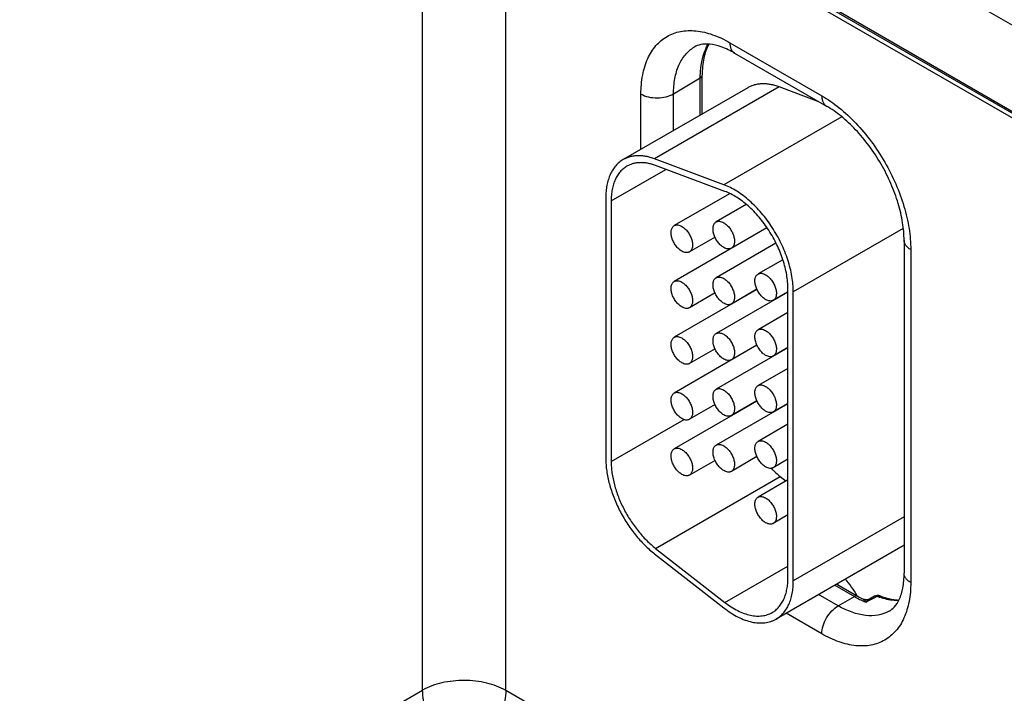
# Model space of a CAD drawing. Header units: inches. Extents: x 0 to 34, y 0 to 22.
# Tile 23 of 157: x 4.902 to 5.873, y 5.449 to 6.115. Entities that reach past the tile are written whole.
import ezdxf

# ---------------------------------------------------------------- set-up
doc = ezdxf.new("R2010")
doc.units = ezdxf.units.IN
doc.header["$LTSCALE"] = 1.87
doc.header["$MEASUREMENT"] = 0
doc.layers.get('0').update_dxf_attribs({"linetype": 'CONTINUOUS'})

msp = doc.modelspace()

# ---------------------------------------------------------------- linework, layer by layer
at = {"color": 7, "linetype": 'CONTINUOUS'}
for p, q in [((4.47076, 6.8368), (8.89916, 4.28012)), ((4.47372, 6.83027), (8.90212, 4.27359)), ((5.29924, 5.45263), (5.29924, 6.35366)), ((5.38124, 5.45222), (5.38124, 6.30632)), ((6.05178, 6.01069), (5.74127, 6.18997)), ((6.02209, 5.94248), (5.7053, 6.12537)), ((5.6025, 6.09204), (5.69318, 6.03968)), ((5.60716, 6.08174), (5.69784, 6.02938)), ((5.54681, 6.04152), (5.57319, 6.05729)), ((5.57319, 6.02048), (5.57319, 6.05729)), ((5.57508, 6.02158), (5.57508, 6.06)), ((5.62012, 6.04758), (5.49708, 5.97655)), ((5.65124, 6.04832), (5.5282, 5.97728)), ((5.69038, 6.03369), (5.65124, 6.04832)), ((5.51471, 5.98672), (5.51471, 6.04135)), ((5.54681, 6.00525), (5.54681, 6.04152)), ((5.71285, 6.01882), (5.59661, 5.95172)), ((5.59661, 5.95172), (5.5282, 5.97728)), ((5.4853, 5.93572), (5.53932, 5.96691)), ((5.59753, 5.94515), (5.52912, 5.97072)), ((5.47999, 5.93878), (5.47999, 5.68127)), ((5.60217, 5.94289), (5.54754, 5.91135)), ((5.4853, 5.93572), (5.4853, 5.67821)), ((5.61869, 5.93222), (5.5889, 5.91502)), ((5.63908, 5.90909), (5.54754, 5.85624)), ((5.63896, 5.90928), (5.6039, 5.88904)), ((5.77364, 5.90853), (5.66508, 5.84585)), ((5.58777, 5.89994), (5.56254, 5.88537)), ((5.64788, 5.89396), (5.5889, 5.85991)), ((5.60833, 5.8916), (5.60833, 5.89134)), ((5.77438, 5.89682), (5.77438, 5.56797)), ((5.78097, 5.88763), (5.78097, 5.55879)), ((5.65464, 5.87766), (5.63027, 5.86359)), ((5.62922, 5.84828), (5.54754, 5.80112)), ((5.58777, 5.84482), (5.56254, 5.83025)), ((5.65978, 5.84572), (5.5889, 5.8048)), ((5.62913, 5.8485), (5.6039, 5.83393)), ((5.65978, 5.84598), (5.64527, 5.8376)), ((5.65978, 5.56354), (5.65978, 5.84891)), ((5.66508, 5.56048), (5.66508, 5.84585)), ((5.60833, 5.83649), (5.60833, 5.83622)), ((5.65978, 5.82551), (5.63027, 5.80847)), ((5.62922, 5.79317), (5.54754, 5.74601)), ((5.62913, 5.79338), (5.6039, 5.77882)), ((5.58777, 5.78971), (5.56254, 5.77514)), ((5.65978, 5.7906), (5.5889, 5.74968)), ((5.65978, 5.79087), (5.64527, 5.78249)), ((5.60833, 5.78137), (5.60833, 5.78111)), ((5.65978, 5.77039), (5.63027, 5.75336)), ((5.62922, 5.73806), (5.54754, 5.69089)), ((5.58777, 5.7346), (5.56254, 5.72003)), ((5.65978, 5.73549), (5.5889, 5.69457)), ((5.62913, 5.73827), (5.6039, 5.7237)), ((5.65978, 5.73575), (5.64527, 5.72738)), ((5.4853, 5.67821), (5.5574, 5.71984)), ((5.65978, 5.71528), (5.63027, 5.69824)), ((5.58777, 5.67948), (5.56254, 5.66491)), ((5.62913, 5.68316), (5.6039, 5.66859)), ((5.65978, 5.68064), (5.64527, 5.67226)), ((5.52912, 5.5926), (5.65216, 5.66363)), ((5.65978, 5.66017), (5.63027, 5.64313)), ((5.65216, 5.66363), (5.65795, 5.65911)), ((5.65978, 5.62553), (5.64527, 5.61715)), ((5.77438, 5.62358), (5.66508, 5.56048)), ((5.52912, 5.5926), (5.59753, 5.53917)), ((5.77103, 5.59375), (5.64799, 5.52271)), ((5.5282, 5.5871), (5.59661, 5.53367)), ((5.59753, 5.53917), (5.65978, 5.57511)), ((5.70599, 5.5562), (5.72561, 5.54487)), ((5.70788, 5.55729), (5.72891, 5.54515)), ((5.70937, 5.53582), (5.69003, 5.54698)), ((5.70937, 5.53582), (5.72561, 5.54487)), ((5.74071, 5.54146), (5.73688, 5.53938)), ((5.74512, 5.54523), (5.74013, 5.54253)), ((5.7457, 5.54416), (5.74071, 5.54146)), ((5.74767, 5.54522), (5.7457, 5.54416)), ((5.69318, 5.5081), (5.65793, 5.52845)), ((4.41333, 4.94115), (5.29924, 5.45263)), ((5.61649, 5.3164), (5.38124, 5.45222))]:
    msp.add_line(p, q, dxfattribs=at)
msp.add_lwpolyline([(5.74013, 5.54253), (5.73887, 5.54201), (5.73763, 5.54177), (5.73637, 5.54176), (5.73519, 5.54197), (5.73413, 5.54236), (5.734, 5.54242)], dxfattribs=at)
for centre, radius, start, end in [((5.71873, 5.74725), 0.10691, 225.11638, 225.68003), ((5.75722, 5.61767), 0.02762, 300.00427, 309.01938), ((5.63041, 5.49019), 0.10312, 40.14095, 40.85043), ((5.77252, 5.6261), 0.0938, 239.99352, 241.68491), ((5.76946, 5.62038), 0.08732, 241.67504, 245.36589), ((5.77458, 5.6242), 0.09129, 239.98307, 243.60996), ((5.76587, 5.6127), 0.07884, 245.40733, 248.42503), ((5.74834, 5.53928), 0.00676, 68.5823, 118.39701), ((5.7741, 5.61257), 0.07235, 248.56767, 250.87266)]:
    msp.add_arc(centre, radius, start, end, dxfattribs=at)
for points, knots in [([(5.51471, 6.04135), (5.51471, 6.04765), (5.51566, 6.05961), (5.52051, 6.07604), (5.52867, 6.08939), (5.54, 6.09892), (5.55392, 6.10396), (5.56956, 6.10436), (5.58621, 6.10034), (5.59705, 6.09518), (5.6025, 6.09204)], [0, 0, 0, 0, 0.1449, 0.274525, 0.391115, 0.500002, 0.608888, 0.725478, 0.855102, 1, 1, 1, 1]), ([(5.54681, 6.04152), (5.54681, 6.04659), (5.54756, 6.05625), (5.55141, 6.06954), (5.55788, 6.08038), (5.56397, 6.0857), (5.56724, 6.08768)], [0, 0, 0, 0, 0.289384, 0.548736, 0.782248, 1, 1, 1, 1]), ([(5.60716, 6.08174), (5.60291, 6.08419), (5.59492, 6.08803), (5.58343, 6.09087), (5.57419, 6.09072), (5.56919, 6.08886), (5.56724, 6.08768)], [0, 0, 0, 0, 0.349546, 0.628402, 0.837054, 1, 1, 1, 1]), ([(5.57319, 6.05729), (5.57319, 6.06046), (5.57374, 6.07189), (5.57681, 6.08343), (5.58103, 6.09058)], [0, 0, 0, 0, 0.276484, 1, 1, 1, 1]), ([(5.58168, 6.09059), (5.57939, 6.08633), (5.57599, 6.07622), (5.57508, 6.06567), (5.57508, 6.06)], [0, 0, 0, 0, 0.46019, 1, 1, 1, 1]), ([(5.6025, 6.09204), (5.6025, 6.0909), (5.60267, 6.08873), (5.60355, 6.08575), (5.60502, 6.08333), (5.60641, 6.08217), (5.60716, 6.08174)], [0, 0, 0, 0, 0.289808, 0.549048, 0.782228, 1, 1, 1, 1]), ([(5.57319, 6.05729), (5.57372, 6.05761), (5.57465, 6.05834), (5.57508, 6.05948), (5.57508, 6.06)], [0, 0, 0, 0, 0.549279, 1, 1, 1, 1]), ([(5.65124, 6.04832), (5.64981, 6.04885), (5.64697, 6.04979), (5.64269, 6.0508), (5.63852, 6.05137), (5.63448, 6.05151), (5.63059, 6.0512), (5.62688, 6.05045), (5.62337, 6.04927), (5.62117, 6.04819), (5.62012, 6.04758)], [0, 0, 0, 0, 0.142332, 0.278699, 0.409276, 0.534518, 0.65519, 0.772239, 0.88677, 1, 1, 1, 1]), ([(5.51471, 6.04135), (5.517, 6.04003), (5.52232, 6.03812), (5.53081, 6.03723), (5.53928, 6.0382), (5.54456, 6.04017), (5.54681, 6.04152)], [0, 0, 0, 0, 0.237747, 0.501114, 0.763874, 1, 1, 1, 1]), ([(5.69318, 6.03968), (5.69919, 6.03621), (5.71106, 6.02789), (5.72739, 6.01261), (5.74245, 5.99455), (5.75565, 5.97438), (5.76651, 5.95286), (5.77463, 5.9308), (5.7797, 5.90901), (5.78097, 5.89457), (5.78097, 5.88763)], [0, 0, 0, 0, 0.114154, 0.237325, 0.366975, 0.499999, 0.633023, 0.762673, 0.885845, 1, 1, 1, 1]), ([(5.69318, 6.03968), (5.69318, 6.03854), (5.69335, 6.03637), (5.69423, 6.03339), (5.69571, 6.03098), (5.6971, 6.02981), (5.69784, 6.02938)], [0, 0, 0, 0, 0.289808, 0.549048, 0.782228, 1, 1, 1, 1]), ([(5.77438, 5.89682), (5.77438, 5.90265), (5.77326, 5.915), (5.76883, 5.93382), (5.76166, 5.95322), (5.75203, 5.97229), (5.74033, 5.99017), (5.72711, 6.00608), (5.71302, 6.01932), (5.70289, 6.02646), (5.69784, 6.02938)], [0, 0, 0, 0, 0.110174, 0.232989, 0.364344, 0.500001, 0.635658, 0.767012, 0.889827, 1, 1, 1, 1]), ([(5.49708, 5.97654), (5.49573, 5.97576), (5.49313, 5.97395), (5.48969, 5.97057), (5.48674, 5.96655), (5.48472, 5.96277), (5.48337, 5.95949), (5.48216, 5.95594), (5.48099, 5.95118), (5.48017, 5.94511), (5.47999, 5.94092), (5.47999, 5.93878)], [0, 0, 0, 0, 0.108011, 0.218062, 0.331987, 0.451314, 0.513417, 0.577278, 0.710561, 0.851547, 1, 1, 1, 1]), ([(5.5282, 5.97728), (5.52677, 5.97782), (5.52393, 5.97875), (5.51966, 5.97976), (5.51548, 5.98034), (5.51144, 5.98048), (5.50755, 5.98017), (5.50384, 5.97942), (5.50033, 5.97823), (5.49813, 5.97715), (5.49708, 5.97654)], [0, 0, 0, 0, 0.14227, 0.278631, 0.409257, 0.534536, 0.655216, 0.772255, 0.886771, 1, 1, 1, 1]), ([(5.50083, 5.97005), (5.4996, 5.96934), (5.49724, 5.96769), (5.49411, 5.96462), (5.49143, 5.96097), (5.4892, 5.95678), (5.48746, 5.95211), (5.4862, 5.94699), (5.48546, 5.94148), (5.4853, 5.93767), (5.4853, 5.93572)], [0, 0, 0, 0, 0.108013, 0.218062, 0.332007, 0.451356, 0.57726, 0.710503, 0.851479, 1, 1, 1, 1]), ([(5.52912, 5.97072), (5.52782, 5.97121), (5.52524, 5.97206), (5.52135, 5.97298), (5.51756, 5.9735), (5.51389, 5.97362), (5.51035, 5.97334), (5.50698, 5.97266), (5.50379, 5.97158), (5.50179, 5.9706), (5.50083, 5.97005)], [0, 0, 0, 0, 0.142332, 0.278699, 0.409276, 0.534518, 0.65519, 0.772239, 0.88677, 1, 1, 1, 1]), ([(5.66508, 5.84585), (5.66508, 5.84836), (5.66483, 5.85352), (5.66378, 5.86135), (5.66206, 5.8694), (5.65968, 5.87757), (5.65668, 5.88576), (5.6531, 5.89388), (5.64896, 5.90183), (5.64433, 5.90952), (5.63925, 5.91685), (5.6338, 5.92374), (5.62802, 5.93011), (5.62199, 5.93589), (5.61578, 5.941), (5.60946, 5.94538), (5.6031, 5.94899), (5.59876, 5.95091), (5.59661, 5.95172)], [0, 0, 0, 0, 0.056895, 0.116656, 0.178881, 0.243184, 0.309146, 0.376272, 0.44404, 0.511913, 0.579357, 0.645847, 0.710877, 0.77398, 0.834735, 0.892825, 0.94799, 1, 1, 1, 1]), ([(5.65978, 5.84891), (5.65978, 5.8512), (5.65955, 5.85588), (5.6586, 5.86301), (5.65703, 5.87033), (5.65487, 5.87775), (5.65215, 5.8852), (5.64778, 5.89507), (5.64115, 5.90688), (5.63315, 5.91772), (5.62608, 5.92551), (5.6206, 5.93076), (5.61496, 5.93541), (5.60921, 5.9394), (5.60343, 5.94268), (5.59949, 5.94442), (5.59753, 5.94515)], [0, 0, 0, 0, 0.056914, 0.116676, 0.178901, 0.243216, 0.30919, 0.376325, 0.511916, 0.645797, 0.710836, 0.77395, 0.834717, 0.892806, 0.947972, 1, 1, 1, 1]), ([(5.55504, 5.88611), (5.5545, 5.88642), (5.55343, 5.88714), (5.55191, 5.88841), (5.55046, 5.8899), (5.54911, 5.89157), (5.54788, 5.89338), (5.54647, 5.89592), (5.54539, 5.89859), (5.54472, 5.90128), (5.54445, 5.90321), (5.5444, 5.90503), (5.54458, 5.90672), (5.54499, 5.90823), (5.54562, 5.90953), (5.54646, 5.9106), (5.54717, 5.91114), (5.54754, 5.91135)], [0, 0, 0, 0, 0.062321, 0.12875, 0.198397, 0.270378, 0.343764, 0.417523, 0.561738, 0.630353, 0.695461, 0.756428, 0.81288, 0.8648, 0.912587, 0.957178, 1, 1, 1, 1]), ([(5.54754, 5.91135), (5.54778, 5.91149), (5.5483, 5.91174), (5.54945, 5.91205), (5.55106, 5.9121), (5.55307, 5.91161), (5.55438, 5.91099), (5.55504, 5.91061)], [0, 0, 0, 0, 0.108164, 0.218336, 0.451305, 0.710681, 1, 1, 1, 1]), ([(5.55504, 5.91061), (5.55557, 5.9103), (5.55664, 5.90958), (5.55816, 5.9083), (5.55961, 5.90682), (5.56096, 5.90515), (5.56219, 5.90333), (5.56361, 5.9008), (5.56468, 5.89813), (5.56535, 5.89544), (5.56562, 5.89351), (5.56567, 5.89169), (5.56549, 5.89), (5.56508, 5.88849), (5.56445, 5.88719), (5.56361, 5.88612), (5.56291, 5.88558), (5.56254, 5.88537)], [0, 0, 0, 0, 0.062321, 0.12875, 0.198397, 0.270378, 0.343764, 0.417523, 0.561738, 0.630353, 0.695461, 0.756428, 0.81288, 0.8648, 0.912587, 0.957178, 1, 1, 1, 1]), ([(5.5964, 5.88979), (5.59586, 5.8901), (5.59479, 5.89081), (5.59328, 5.89209), (5.59183, 5.89358), (5.59048, 5.89525), (5.58925, 5.89706), (5.58783, 5.8996), (5.58675, 5.90226), (5.58609, 5.90496), (5.58581, 5.90688), (5.58577, 5.90871), (5.58595, 5.91039), (5.58636, 5.9119), (5.58699, 5.91321), (5.58783, 5.91427), (5.58853, 5.91481), (5.5889, 5.91502)], [0, 0, 0, 0, 0.062321, 0.12875, 0.198397, 0.270378, 0.343764, 0.417523, 0.561738, 0.630353, 0.695461, 0.756428, 0.81288, 0.8648, 0.912587, 0.957178, 1, 1, 1, 1]), ([(5.5889, 5.91502), (5.58915, 5.91517), (5.58967, 5.91541), (5.59082, 5.91573), (5.59242, 5.91577), (5.59443, 5.91528), (5.59574, 5.91466), (5.5964, 5.91428)], [0, 0, 0, 0, 0.108164, 0.218336, 0.451305, 0.710681, 1, 1, 1, 1]), ([(5.5964, 5.91428), (5.59694, 5.91397), (5.59801, 5.91325), (5.59953, 5.91198), (5.60098, 5.91049), (5.60233, 5.90882), (5.60355, 5.90701), (5.60497, 5.90447), (5.60605, 5.9018), (5.60672, 5.89911), (5.60699, 5.89718), (5.60704, 5.89536), (5.60685, 5.89368), (5.60645, 5.89216), (5.60582, 5.89086), (5.60497, 5.88979), (5.60427, 5.88926), (5.6039, 5.88904)], [0, 0, 0, 0, 0.062321, 0.12875, 0.198397, 0.270378, 0.343764, 0.417523, 0.561738, 0.630353, 0.695461, 0.756428, 0.81288, 0.8648, 0.912587, 0.957178, 1, 1, 1, 1]), ([(5.6039, 5.88904), (5.60366, 5.8889), (5.60313, 5.88866), (5.60199, 5.88834), (5.60038, 5.8883), (5.59837, 5.88878), (5.59706, 5.88941), (5.5964, 5.88979)], [0, 0, 0, 0, 0.108164, 0.218336, 0.451305, 0.710681, 1, 1, 1, 1]), ([(5.78097, 5.88763), (5.77998, 5.8882), (5.77819, 5.88944), (5.77605, 5.89169), (5.77469, 5.89418), (5.77438, 5.89596), (5.77438, 5.89682)], [0, 0, 0, 0, 0.289809, 0.549049, 0.782229, 1, 1, 1, 1]), ([(5.56254, 5.88537), (5.56229, 5.88523), (5.56177, 5.88498), (5.56062, 5.88466), (5.55901, 5.88462), (5.557, 5.88511), (5.55569, 5.88573), (5.55504, 5.88611)], [0, 0, 0, 0, 0.108164, 0.218336, 0.451305, 0.710681, 1, 1, 1, 1]), ([(5.5964, 5.83467), (5.59586, 5.83498), (5.59479, 5.8357), (5.59328, 5.83697), (5.59183, 5.83846), (5.59048, 5.84013), (5.58925, 5.84194), (5.58783, 5.84448), (5.58675, 5.84715), (5.58609, 5.84984), (5.58581, 5.85177), (5.58577, 5.85359), (5.58595, 5.85528), (5.58636, 5.85679), (5.58699, 5.85809), (5.58783, 5.85916), (5.58853, 5.8597), (5.5889, 5.85991)], [0, 0, 0, 0, 0.062321, 0.12875, 0.198397, 0.270378, 0.343764, 0.417523, 0.561738, 0.630353, 0.695461, 0.756428, 0.81288, 0.8648, 0.912587, 0.957178, 1, 1, 1, 1]), ([(5.5889, 5.85991), (5.58915, 5.86005), (5.58967, 5.8603), (5.59082, 5.86061), (5.59242, 5.86066), (5.59443, 5.86017), (5.59574, 5.85955), (5.5964, 5.85917)], [0, 0, 0, 0, 0.108164, 0.218336, 0.451305, 0.710681, 1, 1, 1, 1]), ([(5.63777, 5.83835), (5.63723, 5.83866), (5.63616, 5.83937), (5.63464, 5.84065), (5.63319, 5.84214), (5.63184, 5.84381), (5.63062, 5.84562), (5.6292, 5.84816), (5.62812, 5.85082), (5.62745, 5.85352), (5.62718, 5.85544), (5.62713, 5.85727), (5.62732, 5.85895), (5.62772, 5.86046), (5.62835, 5.86177), (5.6292, 5.86284), (5.6299, 5.86337), (5.63027, 5.86358)], [0, 0, 0, 0, 0.062321, 0.12875, 0.198397, 0.270378, 0.343764, 0.417523, 0.561738, 0.630353, 0.695461, 0.756428, 0.81288, 0.8648, 0.912587, 0.957178, 1, 1, 1, 1]), ([(5.63027, 5.86358), (5.63051, 5.86373), (5.63104, 5.86397), (5.63218, 5.86429), (5.63379, 5.86433), (5.6358, 5.86384), (5.63711, 5.86322), (5.63777, 5.86284)], [0, 0, 0, 0, 0.108164, 0.218336, 0.451305, 0.710681, 1, 1, 1, 1]), ([(5.63777, 5.86284), (5.63831, 5.86253), (5.63938, 5.86182), (5.64089, 5.86054), (5.64234, 5.85905), (5.64369, 5.85738), (5.64492, 5.85557), (5.64634, 5.85303), (5.64742, 5.85037), (5.64808, 5.84767), (5.64836, 5.84575), (5.6484, 5.84392), (5.64822, 5.84224), (5.64781, 5.84073), (5.64718, 5.83942), (5.64634, 5.83835), (5.64564, 5.83782), (5.64527, 5.8376)], [0, 0, 0, 0, 0.062321, 0.12875, 0.198397, 0.270378, 0.343764, 0.417523, 0.561738, 0.630353, 0.695461, 0.756428, 0.81288, 0.8648, 0.912587, 0.957178, 1, 1, 1, 1]), ([(5.55504, 5.831), (5.5545, 5.83131), (5.55343, 5.83202), (5.55191, 5.8333), (5.55046, 5.83479), (5.54911, 5.83646), (5.54788, 5.83827), (5.54647, 5.84081), (5.54539, 5.84347), (5.54472, 5.84617), (5.54445, 5.84809), (5.5444, 5.84992), (5.54458, 5.8516), (5.54499, 5.85311), (5.54562, 5.85442), (5.54646, 5.85549), (5.54717, 5.85602), (5.54754, 5.85623)], [0, 0, 0, 0, 0.062321, 0.12875, 0.198397, 0.270378, 0.343764, 0.417523, 0.561738, 0.630353, 0.695461, 0.756428, 0.81288, 0.8648, 0.912587, 0.957178, 1, 1, 1, 1]), ([(5.54754, 5.85623), (5.54778, 5.85638), (5.5483, 5.85662), (5.54945, 5.85694), (5.55106, 5.85698), (5.55307, 5.85649), (5.55438, 5.85587), (5.55504, 5.85549)], [0, 0, 0, 0, 0.108164, 0.218336, 0.451305, 0.710681, 1, 1, 1, 1]), ([(5.55504, 5.85549), (5.55557, 5.85518), (5.55664, 5.85447), (5.55816, 5.85319), (5.55961, 5.8517), (5.56096, 5.85003), (5.56219, 5.84822), (5.56361, 5.84568), (5.56468, 5.84302), (5.56535, 5.84032), (5.56562, 5.8384), (5.56567, 5.83657), (5.56549, 5.83489), (5.56508, 5.83338), (5.56445, 5.83207), (5.56361, 5.831), (5.56291, 5.83047), (5.56254, 5.83026)], [0, 0, 0, 0, 0.062321, 0.12875, 0.198397, 0.270378, 0.343764, 0.417523, 0.561738, 0.630353, 0.695461, 0.756428, 0.81288, 0.8648, 0.912587, 0.957178, 1, 1, 1, 1]), ([(5.5964, 5.85917), (5.59694, 5.85886), (5.59801, 5.85814), (5.59953, 5.85687), (5.60098, 5.85538), (5.60233, 5.85371), (5.60355, 5.8519), (5.60497, 5.84936), (5.60605, 5.84669), (5.60672, 5.844), (5.60699, 5.84207), (5.60704, 5.84025), (5.60685, 5.83856), (5.60645, 5.83705), (5.60582, 5.83575), (5.60497, 5.83468), (5.60427, 5.83414), (5.6039, 5.83393)], [0, 0, 0, 0, 0.062321, 0.12875, 0.198397, 0.270378, 0.343764, 0.417523, 0.561738, 0.630353, 0.695461, 0.756428, 0.81288, 0.8648, 0.912587, 0.957178, 1, 1, 1, 1]), ([(5.56254, 5.83026), (5.56229, 5.83011), (5.56177, 5.82987), (5.56062, 5.82955), (5.55901, 5.82951), (5.557, 5.83), (5.55569, 5.83062), (5.55504, 5.831)], [0, 0, 0, 0, 0.108164, 0.218336, 0.451305, 0.710681, 1, 1, 1, 1]), ([(5.6039, 5.83393), (5.60366, 5.83379), (5.60313, 5.83354), (5.60199, 5.83323), (5.60038, 5.83318), (5.59837, 5.83367), (5.59706, 5.83429), (5.5964, 5.83467)], [0, 0, 0, 0, 0.108164, 0.218336, 0.451305, 0.710681, 1, 1, 1, 1]), ([(5.64527, 5.8376), (5.64502, 5.83746), (5.6445, 5.83722), (5.64335, 5.8369), (5.64175, 5.83686), (5.63974, 5.83735), (5.63843, 5.83797), (5.63777, 5.83835)], [0, 0, 0, 0, 0.108164, 0.218336, 0.451305, 0.710681, 1, 1, 1, 1]), ([(5.54754, 5.80112), (5.54778, 5.80126), (5.5483, 5.80151), (5.54945, 5.80183), (5.55106, 5.80187), (5.55307, 5.80138), (5.55438, 5.80076), (5.55504, 5.80038)], [0, 0, 0, 0, 0.108164, 0.218336, 0.451305, 0.710681, 1, 1, 1, 1]), ([(5.5964, 5.77956), (5.59586, 5.77987), (5.59479, 5.78059), (5.59328, 5.78186), (5.59183, 5.78335), (5.59048, 5.78502), (5.58925, 5.78683), (5.58783, 5.78937), (5.58675, 5.79204), (5.58609, 5.79473), (5.58581, 5.79666), (5.58577, 5.79848), (5.58595, 5.80016), (5.58636, 5.80167), (5.58699, 5.80298), (5.58783, 5.80405), (5.58853, 5.80458), (5.5889, 5.8048)], [0, 0, 0, 0, 0.062321, 0.12875, 0.198397, 0.270378, 0.343764, 0.417523, 0.561738, 0.630353, 0.695461, 0.756428, 0.81288, 0.8648, 0.912587, 0.957178, 1, 1, 1, 1]), ([(5.5889, 5.8048), (5.58915, 5.80494), (5.58967, 5.80518), (5.59082, 5.8055), (5.59242, 5.80554), (5.59443, 5.80506), (5.59574, 5.80443), (5.5964, 5.80405)], [0, 0, 0, 0, 0.108164, 0.218336, 0.451305, 0.710681, 1, 1, 1, 1]), ([(5.5964, 5.80405), (5.59694, 5.80374), (5.59801, 5.80303), (5.59953, 5.80175), (5.60098, 5.80026), (5.60233, 5.79859), (5.60355, 5.79678), (5.60497, 5.79424), (5.60605, 5.79158), (5.60672, 5.78888), (5.60699, 5.78696), (5.60704, 5.78513), (5.60685, 5.78345), (5.60645, 5.78194), (5.60582, 5.78063), (5.60497, 5.77957), (5.60427, 5.77903), (5.6039, 5.77882)], [0, 0, 0, 0, 0.062321, 0.12875, 0.198397, 0.270378, 0.343764, 0.417523, 0.561738, 0.630353, 0.695461, 0.756428, 0.81288, 0.8648, 0.912587, 0.957178, 1, 1, 1, 1]), ([(5.63777, 5.78323), (5.63723, 5.78354), (5.63616, 5.78426), (5.63464, 5.78554), (5.63319, 5.78702), (5.63184, 5.78869), (5.63062, 5.79051), (5.6292, 5.79304), (5.62812, 5.79571), (5.62745, 5.7984), (5.62718, 5.80033), (5.62713, 5.80215), (5.62732, 5.80384), (5.62772, 5.80535), (5.62835, 5.80665), (5.6292, 5.80772), (5.6299, 5.80826), (5.63027, 5.80847)], [0, 0, 0, 0, 0.062321, 0.12875, 0.198397, 0.270378, 0.343764, 0.417523, 0.561738, 0.630353, 0.695461, 0.756428, 0.81288, 0.8648, 0.912587, 0.957178, 1, 1, 1, 1]), ([(5.63027, 5.80847), (5.63051, 5.80861), (5.63104, 5.80886), (5.63218, 5.80918), (5.63379, 5.80922), (5.6358, 5.80873), (5.63711, 5.80811), (5.63777, 5.80773)], [0, 0, 0, 0, 0.108164, 0.218336, 0.451305, 0.710681, 1, 1, 1, 1]), ([(5.63777, 5.80773), (5.63831, 5.80742), (5.63938, 5.8067), (5.64089, 5.80543), (5.64234, 5.80394), (5.64369, 5.80227), (5.64492, 5.80046), (5.64634, 5.79792), (5.64742, 5.79525), (5.64808, 5.79256), (5.64836, 5.79063), (5.6484, 5.78881), (5.64822, 5.78712), (5.64781, 5.78561), (5.64718, 5.78431), (5.64634, 5.78324), (5.64564, 5.7827), (5.64527, 5.78249)], [0, 0, 0, 0, 0.062321, 0.12875, 0.198397, 0.270378, 0.343764, 0.417523, 0.561738, 0.630353, 0.695461, 0.756428, 0.81288, 0.8648, 0.912587, 0.957178, 1, 1, 1, 1]), ([(5.55504, 5.77588), (5.5545, 5.77619), (5.55343, 5.77691), (5.55191, 5.77819), (5.55046, 5.77967), (5.54911, 5.78134), (5.54788, 5.78316), (5.54647, 5.78569), (5.54539, 5.78836), (5.54472, 5.79105), (5.54445, 5.79298), (5.5444, 5.7948), (5.54458, 5.79649), (5.54499, 5.798), (5.54562, 5.7993), (5.54646, 5.80037), (5.54717, 5.80091), (5.54754, 5.80112)], [0, 0, 0, 0, 0.062321, 0.12875, 0.198397, 0.270378, 0.343764, 0.417523, 0.561738, 0.630353, 0.695461, 0.756428, 0.81288, 0.8648, 0.912587, 0.957178, 1, 1, 1, 1]), ([(5.55504, 5.80038), (5.55557, 5.80007), (5.55664, 5.79935), (5.55816, 5.79808), (5.55961, 5.79659), (5.56096, 5.79492), (5.56219, 5.79311), (5.56361, 5.79057), (5.56468, 5.7879), (5.56535, 5.78521), (5.56562, 5.78328), (5.56567, 5.78146), (5.56549, 5.77977), (5.56508, 5.77826), (5.56445, 5.77696), (5.56361, 5.77589), (5.56291, 5.77535), (5.56254, 5.77514)], [0, 0, 0, 0, 0.062321, 0.12875, 0.198397, 0.270378, 0.343764, 0.417523, 0.561738, 0.630353, 0.695461, 0.756428, 0.81288, 0.8648, 0.912587, 0.957178, 1, 1, 1, 1]), ([(5.64527, 5.78249), (5.64502, 5.78235), (5.6445, 5.7821), (5.64335, 5.78179), (5.64175, 5.78174), (5.63974, 5.78223), (5.63843, 5.78285), (5.63777, 5.78323)], [0, 0, 0, 0, 0.108164, 0.218336, 0.451305, 0.710681, 1, 1, 1, 1]), ([(5.56254, 5.77514), (5.56229, 5.775), (5.56177, 5.77475), (5.56062, 5.77444), (5.55901, 5.77439), (5.557, 5.77488), (5.55569, 5.7755), (5.55504, 5.77588)], [0, 0, 0, 0, 0.108164, 0.218336, 0.451305, 0.710681, 1, 1, 1, 1]), ([(5.6039, 5.77882), (5.60366, 5.77867), (5.60313, 5.77843), (5.60199, 5.77811), (5.60038, 5.77807), (5.59837, 5.77856), (5.59706, 5.77918), (5.5964, 5.77956)], [0, 0, 0, 0, 0.108164, 0.218336, 0.451305, 0.710681, 1, 1, 1, 1]), ([(5.63777, 5.72812), (5.63723, 5.72843), (5.63616, 5.72915), (5.63464, 5.73042), (5.63319, 5.73191), (5.63184, 5.73358), (5.63062, 5.73539), (5.6292, 5.73793), (5.62812, 5.7406), (5.62745, 5.74329), (5.62718, 5.74522), (5.62713, 5.74704), (5.62732, 5.74873), (5.62772, 5.75024), (5.62835, 5.75154), (5.6292, 5.75261), (5.6299, 5.75314), (5.63027, 5.75336)], [0, 0, 0, 0, 0.062321, 0.12875, 0.198397, 0.270378, 0.343764, 0.417523, 0.561738, 0.630353, 0.695461, 0.756428, 0.81288, 0.8648, 0.912587, 0.957178, 1, 1, 1, 1]), ([(5.63027, 5.75336), (5.63051, 5.7535), (5.63104, 5.75374), (5.63218, 5.75406), (5.63379, 5.7541), (5.6358, 5.75362), (5.63711, 5.75299), (5.63777, 5.75261)], [0, 0, 0, 0, 0.108164, 0.218336, 0.451305, 0.710681, 1, 1, 1, 1]), ([(5.55504, 5.72077), (5.5545, 5.72108), (5.55343, 5.7218), (5.55191, 5.72307), (5.55046, 5.72456), (5.54911, 5.72623), (5.54788, 5.72804), (5.54647, 5.73058), (5.54539, 5.73325), (5.54472, 5.73594), (5.54445, 5.73787), (5.5444, 5.73969), (5.54458, 5.74138), (5.54499, 5.74289), (5.54562, 5.74419), (5.54646, 5.74526), (5.54717, 5.74579), (5.54754, 5.74601)], [0, 0, 0, 0, 0.062321, 0.12875, 0.198397, 0.270378, 0.343764, 0.417523, 0.561738, 0.630353, 0.695461, 0.756428, 0.81288, 0.8648, 0.912587, 0.957178, 1, 1, 1, 1]), ([(5.54754, 5.74601), (5.54778, 5.74615), (5.5483, 5.74639), (5.54945, 5.74671), (5.55106, 5.74675), (5.55307, 5.74627), (5.55438, 5.74564), (5.55504, 5.74526)], [0, 0, 0, 0, 0.108164, 0.218336, 0.451305, 0.710681, 1, 1, 1, 1]), ([(5.55504, 5.74526), (5.55557, 5.74495), (5.55664, 5.74424), (5.55816, 5.74296), (5.55961, 5.74147), (5.56096, 5.73981), (5.56219, 5.73799), (5.56361, 5.73545), (5.56468, 5.73279), (5.56535, 5.73009), (5.56562, 5.72817), (5.56567, 5.72634), (5.56549, 5.72466), (5.56508, 5.72315), (5.56445, 5.72184), (5.56361, 5.72078), (5.56291, 5.72024), (5.56254, 5.72003)], [0, 0, 0, 0, 0.062321, 0.12875, 0.198397, 0.270378, 0.343764, 0.417523, 0.561738, 0.630353, 0.695461, 0.756428, 0.81288, 0.8648, 0.912587, 0.957178, 1, 1, 1, 1]), ([(5.5964, 5.72444), (5.59586, 5.72476), (5.59479, 5.72547), (5.59328, 5.72675), (5.59183, 5.72824), (5.59048, 5.7299), (5.58925, 5.73172), (5.58783, 5.73425), (5.58675, 5.73692), (5.58609, 5.73962), (5.58581, 5.74154), (5.58577, 5.74337), (5.58595, 5.74505), (5.58636, 5.74656), (5.58699, 5.74787), (5.58783, 5.74893), (5.58853, 5.74947), (5.5889, 5.74968)], [0, 0, 0, 0, 0.062321, 0.12875, 0.198397, 0.270378, 0.343764, 0.417523, 0.561738, 0.630353, 0.695461, 0.756428, 0.81288, 0.8648, 0.912587, 0.957178, 1, 1, 1, 1]), ([(5.5889, 5.74968), (5.58915, 5.74982), (5.58967, 5.75007), (5.59082, 5.75039), (5.59242, 5.75043), (5.59443, 5.74994), (5.59574, 5.74932), (5.5964, 5.74894)], [0, 0, 0, 0, 0.108164, 0.218336, 0.451305, 0.710681, 1, 1, 1, 1]), ([(5.5964, 5.74894), (5.59694, 5.74863), (5.59801, 5.74791), (5.59953, 5.74664), (5.60098, 5.74515), (5.60233, 5.74348), (5.60355, 5.74167), (5.60497, 5.73913), (5.60605, 5.73646), (5.60672, 5.73377), (5.60699, 5.73184), (5.60704, 5.73002), (5.60685, 5.72833), (5.60645, 5.72682), (5.60582, 5.72552), (5.60497, 5.72445), (5.60427, 5.72392), (5.6039, 5.7237)], [0, 0, 0, 0, 0.062321, 0.12875, 0.198397, 0.270378, 0.343764, 0.417523, 0.561738, 0.630353, 0.695461, 0.756428, 0.81288, 0.8648, 0.912587, 0.957178, 1, 1, 1, 1]), ([(5.63777, 5.75261), (5.63831, 5.7523), (5.63938, 5.75159), (5.64089, 5.75031), (5.64234, 5.74882), (5.64369, 5.74716), (5.64492, 5.74534), (5.64634, 5.7428), (5.64742, 5.74014), (5.64808, 5.73744), (5.64836, 5.73552), (5.6484, 5.73369), (5.64822, 5.73201), (5.64781, 5.7305), (5.64718, 5.72919), (5.64634, 5.72813), (5.64564, 5.72759), (5.64527, 5.72738)], [0, 0, 0, 0, 0.062321, 0.12875, 0.198397, 0.270378, 0.343764, 0.417523, 0.561738, 0.630353, 0.695461, 0.756428, 0.81288, 0.8648, 0.912587, 0.957178, 1, 1, 1, 1]), ([(5.6039, 5.7237), (5.60366, 5.72356), (5.60313, 5.72332), (5.60199, 5.723), (5.60038, 5.72295), (5.59837, 5.72344), (5.59706, 5.72406), (5.5964, 5.72444)], [0, 0, 0, 0, 0.108164, 0.218336, 0.451305, 0.710681, 1, 1, 1, 1]), ([(5.64527, 5.72738), (5.64502, 5.72724), (5.6445, 5.72699), (5.64335, 5.72667), (5.64175, 5.72663), (5.63974, 5.72712), (5.63843, 5.72774), (5.63777, 5.72812)], [0, 0, 0, 0, 0.108164, 0.218336, 0.451305, 0.710681, 1, 1, 1, 1]), ([(5.56254, 5.72003), (5.56229, 5.71989), (5.56177, 5.71964), (5.56062, 5.71932), (5.55901, 5.71928), (5.557, 5.71977), (5.55569, 5.72039), (5.55504, 5.72077)], [0, 0, 0, 0, 0.108164, 0.218336, 0.451305, 0.710681, 1, 1, 1, 1]), ([(5.5964, 5.66933), (5.59586, 5.66964), (5.59479, 5.67036), (5.59328, 5.67163), (5.59183, 5.67312), (5.59048, 5.67479), (5.58925, 5.6766), (5.58783, 5.67914), (5.58675, 5.68181), (5.58609, 5.6845), (5.58581, 5.68643), (5.58577, 5.68825), (5.58595, 5.68994), (5.58636, 5.69145), (5.58699, 5.69275), (5.58783, 5.69382), (5.58853, 5.69435), (5.5889, 5.69457)], [0, 0, 0, 0, 0.062321, 0.12875, 0.198397, 0.270378, 0.343764, 0.417523, 0.561738, 0.630353, 0.695461, 0.756428, 0.81288, 0.8648, 0.912587, 0.957178, 1, 1, 1, 1]), ([(5.5889, 5.69457), (5.58915, 5.69471), (5.58967, 5.69495), (5.59082, 5.69527), (5.59242, 5.69532), (5.59443, 5.69483), (5.59574, 5.69421), (5.5964, 5.69383)], [0, 0, 0, 0, 0.108164, 0.218336, 0.451305, 0.710681, 1, 1, 1, 1]), ([(5.63777, 5.67301), (5.63723, 5.67332), (5.63616, 5.67403), (5.63464, 5.67531), (5.63319, 5.6768), (5.63184, 5.67846), (5.63062, 5.68028), (5.6292, 5.68282), (5.62812, 5.68548), (5.62745, 5.68818), (5.62718, 5.6901), (5.62713, 5.69193), (5.62732, 5.69361), (5.62772, 5.69512), (5.62835, 5.69643), (5.6292, 5.69749), (5.6299, 5.69803), (5.63027, 5.69824)], [0, 0, 0, 0, 0.062321, 0.12875, 0.198397, 0.270378, 0.343764, 0.417523, 0.561738, 0.630353, 0.695461, 0.756428, 0.81288, 0.8648, 0.912587, 0.957178, 1, 1, 1, 1]), ([(5.63027, 5.69824), (5.63051, 5.69838), (5.63104, 5.69863), (5.63218, 5.69895), (5.63379, 5.69899), (5.6358, 5.6985), (5.63711, 5.69788), (5.63777, 5.6975)], [0, 0, 0, 0, 0.108164, 0.218336, 0.451305, 0.710681, 1, 1, 1, 1]), ([(5.63777, 5.6975), (5.63831, 5.69719), (5.63938, 5.69647), (5.64089, 5.6952), (5.64234, 5.69371), (5.64369, 5.69204), (5.64492, 5.69023), (5.64634, 5.68769), (5.64742, 5.68502), (5.64808, 5.68233), (5.64836, 5.6804), (5.6484, 5.67858), (5.64822, 5.67689), (5.64781, 5.67538), (5.64718, 5.67408), (5.64634, 5.67301), (5.64564, 5.67248), (5.64527, 5.67226)], [0, 0, 0, 0, 0.062321, 0.12875, 0.198397, 0.270378, 0.343764, 0.417523, 0.561738, 0.630353, 0.695461, 0.756428, 0.81288, 0.8648, 0.912587, 0.957178, 1, 1, 1, 1]), ([(5.55504, 5.66566), (5.5545, 5.66597), (5.55343, 5.66668), (5.55191, 5.66796), (5.55046, 5.66945), (5.54911, 5.67111), (5.54788, 5.67293), (5.54647, 5.67547), (5.54539, 5.67813), (5.54472, 5.68083), (5.54445, 5.68275), (5.5444, 5.68458), (5.54458, 5.68626), (5.54499, 5.68777), (5.54562, 5.68908), (5.54646, 5.69014), (5.54717, 5.69068), (5.54754, 5.69089)], [0, 0, 0, 0, 0.062321, 0.12875, 0.198397, 0.270378, 0.343764, 0.417523, 0.561738, 0.630353, 0.695461, 0.756428, 0.81288, 0.8648, 0.912587, 0.957178, 1, 1, 1, 1]), ([(5.54754, 5.69089), (5.54778, 5.69104), (5.5483, 5.69128), (5.54945, 5.6916), (5.55106, 5.69164), (5.55307, 5.69115), (5.55438, 5.69053), (5.55504, 5.69015)], [0, 0, 0, 0, 0.108164, 0.218336, 0.451305, 0.710681, 1, 1, 1, 1]), ([(5.55504, 5.69015), (5.55557, 5.68984), (5.55664, 5.68912), (5.55816, 5.68785), (5.55961, 5.68636), (5.56096, 5.68469), (5.56219, 5.68288), (5.56361, 5.68034), (5.56468, 5.67767), (5.56535, 5.67498), (5.56562, 5.67305), (5.56567, 5.67123), (5.56549, 5.66955), (5.56508, 5.66803), (5.56445, 5.66673), (5.56361, 5.66566), (5.56291, 5.66513), (5.56254, 5.66491)], [0, 0, 0, 0, 0.062321, 0.12875, 0.198397, 0.270378, 0.343764, 0.417523, 0.561738, 0.630353, 0.695461, 0.756428, 0.81288, 0.8648, 0.912587, 0.957178, 1, 1, 1, 1]), ([(5.5964, 5.69383), (5.59694, 5.69351), (5.59801, 5.6928), (5.59953, 5.69152), (5.60098, 5.69004), (5.60233, 5.68837), (5.60355, 5.68655), (5.60497, 5.68402), (5.60605, 5.68135), (5.60672, 5.67866), (5.60699, 5.67673), (5.60704, 5.6749), (5.60685, 5.67322), (5.60645, 5.67171), (5.60582, 5.67041), (5.60497, 5.66934), (5.60427, 5.6688), (5.6039, 5.66859)], [0, 0, 0, 0, 0.062321, 0.12875, 0.198397, 0.270378, 0.343764, 0.417523, 0.561738, 0.630353, 0.695461, 0.756428, 0.81288, 0.8648, 0.912587, 0.957178, 1, 1, 1, 1]), ([(5.47999, 5.68127), (5.47999, 5.67927), (5.48015, 5.67519), (5.48106, 5.66677), (5.48333, 5.65591), (5.48763, 5.64285), (5.49345, 5.62994), (5.50061, 5.61755), (5.50888, 5.60605), (5.5166, 5.5974), (5.52314, 5.59123), (5.5265, 5.58842), (5.5282, 5.5871)], [0, 0, 0, 0, 0.055033, 0.112367, 0.232869, 0.35956, 0.49019, 0.622153, 0.752759, 0.879512, 0.94071, 1, 1, 1, 1]), ([(5.4853, 5.67821), (5.4853, 5.67639), (5.48544, 5.67268), (5.48627, 5.66503), (5.48833, 5.65515), (5.49224, 5.64328), (5.49753, 5.63154), (5.50403, 5.62028), (5.51156, 5.60983), (5.51858, 5.60196), (5.52452, 5.59636), (5.52758, 5.5938), (5.52912, 5.5926)], [0, 0, 0, 0, 0.055053, 0.112385, 0.23286, 0.359563, 0.49019, 0.62215, 0.752769, 0.879492, 0.940688, 1, 1, 1, 1]), ([(5.56254, 5.66491), (5.56229, 5.66477), (5.56177, 5.66453), (5.56062, 5.66421), (5.55901, 5.66417), (5.557, 5.66465), (5.55569, 5.66528), (5.55504, 5.66566)], [0, 0, 0, 0, 0.108164, 0.218336, 0.451305, 0.710681, 1, 1, 1, 1]), ([(5.6039, 5.66859), (5.60366, 5.66845), (5.60313, 5.6682), (5.60199, 5.66788), (5.60038, 5.66784), (5.59837, 5.66833), (5.59706, 5.66895), (5.5964, 5.66933)], [0, 0, 0, 0, 0.108164, 0.218336, 0.451305, 0.710681, 1, 1, 1, 1]), ([(5.64527, 5.67226), (5.64502, 5.67212), (5.6445, 5.67188), (5.64335, 5.67156), (5.64175, 5.67152), (5.63974, 5.672), (5.63843, 5.67263), (5.63777, 5.67301)], [0, 0, 0, 0, 0.108164, 0.218336, 0.451305, 0.710681, 1, 1, 1, 1]), ([(5.64403, 5.67076), (5.64469, 5.67012), (5.6473, 5.66763), (5.65004, 5.66528), (5.65216, 5.66363)], [0, 0, 0, 0, 0.255402, 1, 1, 1, 1]), ([(5.63777, 5.61789), (5.63723, 5.6182), (5.63616, 5.61892), (5.63464, 5.62019), (5.63319, 5.62168), (5.63184, 5.62335), (5.63062, 5.62516), (5.6292, 5.6277), (5.62812, 5.63037), (5.62745, 5.63306), (5.62718, 5.63499), (5.62713, 5.63681), (5.62732, 5.6385), (5.62772, 5.64001), (5.62835, 5.64131), (5.6292, 5.64238), (5.6299, 5.64292), (5.63027, 5.64313)], [0, 0, 0, 0, 0.062321, 0.12875, 0.198397, 0.270378, 0.343764, 0.417523, 0.561738, 0.630353, 0.695461, 0.756428, 0.81288, 0.8648, 0.912587, 0.957178, 1, 1, 1, 1]), ([(5.63027, 5.64313), (5.63051, 5.64327), (5.63104, 5.64352), (5.63218, 5.64383), (5.63379, 5.64388), (5.6358, 5.64339), (5.63711, 5.64277), (5.63777, 5.64239)], [0, 0, 0, 0, 0.108164, 0.218336, 0.451305, 0.710681, 1, 1, 1, 1]), ([(5.63777, 5.64239), (5.63831, 5.64208), (5.63938, 5.64136), (5.64089, 5.64008), (5.64234, 5.6386), (5.64369, 5.63693), (5.64492, 5.63511), (5.64634, 5.63258), (5.64742, 5.62991), (5.64808, 5.62722), (5.64836, 5.62529), (5.6484, 5.62347), (5.64822, 5.62178), (5.64781, 5.62027), (5.64718, 5.61897), (5.64634, 5.6179), (5.64564, 5.61736), (5.64527, 5.61715)], [0, 0, 0, 0, 0.062321, 0.12875, 0.198397, 0.270378, 0.343764, 0.417523, 0.561738, 0.630353, 0.695461, 0.756428, 0.81288, 0.8648, 0.912587, 0.957178, 1, 1, 1, 1]), ([(5.64527, 5.61715), (5.64502, 5.61701), (5.6445, 5.61676), (5.64335, 5.61644), (5.64175, 5.6164), (5.63974, 5.61689), (5.63843, 5.61751), (5.63777, 5.61789)], [0, 0, 0, 0, 0.108164, 0.218336, 0.451305, 0.710681, 1, 1, 1, 1]), ([(5.64424, 5.52921), (5.64547, 5.52992), (5.64784, 5.53157), (5.65096, 5.53464), (5.65365, 5.53829), (5.65587, 5.54248), (5.65762, 5.54715), (5.65887, 5.55227), (5.65962, 5.55778), (5.65978, 5.56159), (5.65978, 5.56354)], [0, 0, 0, 0, 0.108012, 0.218062, 0.332006, 0.451358, 0.577262, 0.710499, 0.851471, 1, 1, 1, 1]), ([(5.64799, 5.52272), (5.64935, 5.5235), (5.65195, 5.52531), (5.65538, 5.52869), (5.65834, 5.53271), (5.66078, 5.53731), (5.6627, 5.54245), (5.66408, 5.54808), (5.66491, 5.55415), (5.66508, 5.55834), (5.66508, 5.56048)], [0, 0, 0, 0, 0.108013, 0.218067, 0.332008, 0.451348, 0.577253, 0.710522, 0.85151, 1, 1, 1, 1]), ([(5.78097, 5.55879), (5.78097, 5.55249), (5.78002, 5.54053), (5.77517, 5.5241), (5.76701, 5.51076), (5.75568, 5.50123), (5.74176, 5.49618), (5.72612, 5.49578), (5.70947, 5.4998), (5.69863, 5.50496), (5.69318, 5.5081)], [0, 0, 0, 0, 0.1449, 0.274525, 0.391115, 0.500002, 0.608888, 0.725478, 0.855102, 1, 1, 1, 1]), ([(5.72808, 5.54581), (5.72637, 5.54874), (5.7227, 5.55442), (5.71853, 5.55974), (5.71634, 5.56226)], [0, 0, 0, 0, 0.504296, 1, 1, 1, 1]), ([(5.75956, 5.53043), (5.76157, 5.53153), (5.76567, 5.53493), (5.77043, 5.54286), (5.77371, 5.55423), (5.77438, 5.56307), (5.77438, 5.56797)], [0, 0, 0, 0, 0.162945, 0.371597, 0.650453, 1, 1, 1, 1]), ([(5.78097, 5.55879), (5.77998, 5.55936), (5.77819, 5.56059), (5.77605, 5.56284), (5.77469, 5.56533), (5.77438, 5.56712), (5.77438, 5.56797)], [0, 0, 0, 0, 0.289809, 0.549049, 0.782229, 1, 1, 1, 1]), ([(5.59753, 5.53917), (5.59957, 5.53758), (5.60367, 5.53466), (5.61002, 5.531), (5.61633, 5.52825), (5.62252, 5.52644), (5.6285, 5.52559), (5.63419, 5.52574), (5.63949, 5.5269), (5.64274, 5.52834), (5.64424, 5.52921)], [0, 0, 0, 0, 0.153229, 0.298157, 0.434091, 0.561071, 0.679643, 0.790964, 0.896917, 1, 1, 1, 1]), ([(5.72891, 5.54515), (5.72846, 5.54541), (5.72725, 5.54561), (5.72616, 5.54517), (5.72561, 5.54487)], [0, 0, 0, 0, 0.450724, 1, 1, 1, 1]), ([(5.734, 5.54242), (5.73425, 5.5423), (5.73473, 5.54193), (5.73572, 5.54093), (5.73642, 5.54003), (5.73688, 5.53938)], [0, 0, 0, 0, 0.19457, 0.431667, 1, 1, 1, 1]), ([(5.74013, 5.54253), (5.73953, 5.54221), (5.73836, 5.5412), (5.73738, 5.54005), (5.73688, 5.53938)], [0, 0, 0, 0, 0.452847, 1, 1, 1, 1]), ([(5.74767, 5.54522), (5.74723, 5.5454), (5.74637, 5.54562), (5.74548, 5.54542), (5.74512, 5.54523)], [0, 0, 0, 0, 0.535763, 1, 1, 1, 1]), ([(5.74767, 5.54522), (5.74817, 5.5455), (5.74921, 5.54588), (5.75033, 5.54577), (5.75081, 5.54558)], [0, 0, 0, 0, 0.528531, 1, 1, 1, 1]), ([(5.76904, 5.54092), (5.76755, 5.5409), (5.76121, 5.54116), (5.75496, 5.54263), (5.7504, 5.54421)], [0, 0, 0, 0, 0.236325, 1, 1, 1, 1]), ([(5.75081, 5.54558), (5.7524, 5.54496), (5.75836, 5.54285), (5.76467, 5.54163), (5.76928, 5.54148)], [0, 0, 0, 0, 0.270549, 1, 1, 1, 1]), ([(5.59661, 5.53367), (5.59885, 5.53192), (5.60336, 5.52871), (5.61034, 5.52469), (5.61729, 5.52166), (5.6241, 5.51966), (5.63067, 5.51874), (5.63693, 5.5189), (5.64184, 5.51997), (5.64546, 5.52137), (5.64717, 5.52224), (5.64799, 5.52272)], [0, 0, 0, 0, 0.153175, 0.298114, 0.434042, 0.560995, 0.679546, 0.790856, 0.896796, 0.948581, 1, 1, 1, 1]), ([(5.69318, 5.5081), (5.69318, 5.51074), (5.69418, 5.51631), (5.69766, 5.52411), (5.70274, 5.53096), (5.70708, 5.53454), (5.70937, 5.53582)], [0, 0, 0, 0, 0.237748, 0.501116, 0.763874, 1, 1, 1, 1]), ([(5.75956, 5.53043), (5.75622, 5.52859), (5.74857, 5.52597), (5.73594, 5.52579), (5.72251, 5.52911), (5.71377, 5.53328), (5.70937, 5.53582)], [0, 0, 0, 0, 0.217753, 0.451265, 0.710617, 1, 1, 1, 1]), ([(5.38124, 5.45222), (5.37544, 5.45557), (5.36196, 5.46048), (5.34038, 5.46291), (5.31873, 5.46069), (5.30514, 5.45592), (5.29924, 5.45263)], [0, 0, 0, 0, 0.236704, 0.498909, 0.761707, 1, 1, 1, 1]), ([(5.3406, 5.381), (5.33481, 5.38447), (5.32385, 5.39393), (5.31098, 5.41166), (5.30206, 5.43167), (5.29935, 5.44589), (5.29924, 5.45263)], [0, 0, 0, 0, 0.236718, 0.499999, 0.76328, 1, 1, 1, 1]), ([(5.38124, 5.45222), (5.38124, 5.44552), (5.37875, 5.43139), (5.37007, 5.41149), (5.35732, 5.39385), (5.34639, 5.38446), (5.3406, 5.381)], [0, 0, 0, 0, 0.236705, 0.49891, 0.761707, 1, 1, 1, 1])]:
    msp.add_open_spline(points, degree=3, knots=knots, dxfattribs=at)

doc.saveas('drawing.dxf')
